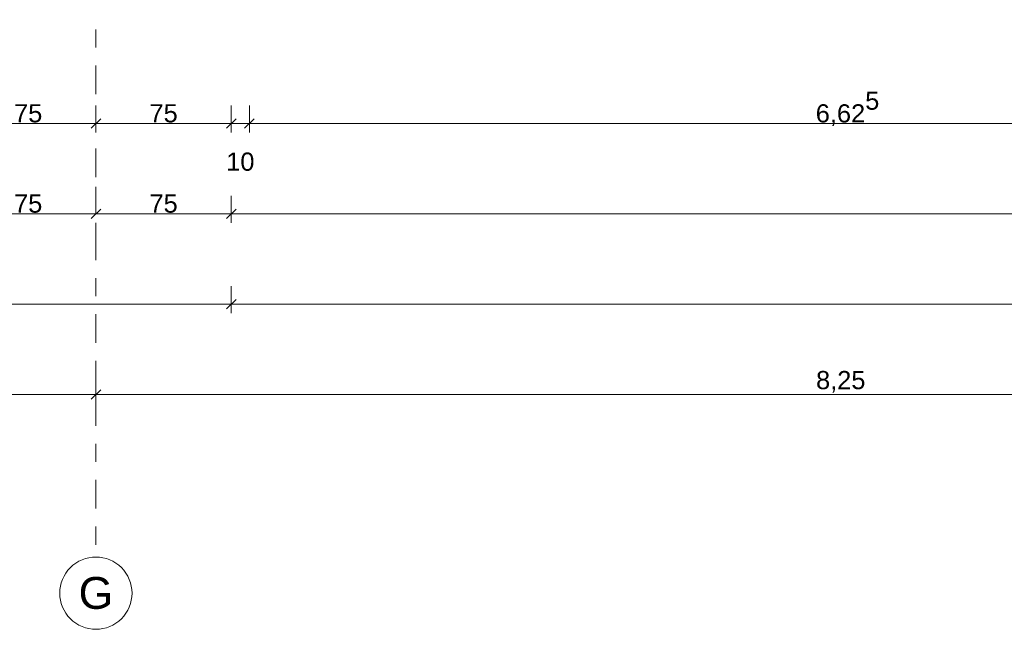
# Model space of a CAD drawing. Header units: metres. Extents: x -273 to 6, y -183 to 13.
# Tile 222 of 256: x -50.34 to -44.89, y -46.57 to -43.2. Entities that reach past the tile are written whole.
import ezdxf

# ---------------------------------------------------------------- set-up
doc = ezdxf.new("R2010")
doc.units = ezdxf.units.M
doc.header["$LTSCALE"] = 0.05
doc.header["$PDMODE"] = 1
doc.header["$PDSIZE"] = -2
doc.linetypes.add('Linienart-53', pattern=[5.291531, 3.175, -1.058062, 0.352704, -0.705764])
doc.layers.get('0').update_dxf_attribs({"lineweight": 25})
doc.layers.add('70 -71 Achsen- 1 Gebäudeachsen', color=7, linetype='Linienart-53', lineweight=18)
doc.layers.add('Keine', color=7, linetype='Continuous', lineweight=9)
doc.layers.add('70 -76 Bemaßung- 2 Allgemein', color=7, linetype='Continuous', lineweight=5, true_color=0x6666cc)
doc.styles.add('Arial', font='arial.ttf')
doc.dimstyles.new('k+k_klein', dxfattribs={"dimtxt": 0.100689, "dimasz": 0.05302, "dimexe": 0.05, "dimexo": 0.15, "dimgap": 0.005, "dimtad": 1, "dimdec": 3, "dimtxsty": 'Arial', "dimblk": 'VW_SLASH-2', "dimblk1": 'VW_SLASH-2', "dimblk2": 'VW_SLASH-2', "dimcen": 0, "dimdle": 0.025, "dimadec": 3, "dimazin": 0, "dimtfac": 0.75, "dimtdec": 3, "dimtix": 1, "dimtmove": 0, "dimatfit": 0, "dimldrblk": 'VW_FILLEDARROW', "dimfxl": 0.1, "dimfxlon": 1, "dimfrac": 2, "dimtolj": 1, "dimarcsym": 0})

# ---------------------------------------------------------------- blocks, each defined once
blk = doc.blocks.new('_Achsen (3D)')
at = {"layer": '70 -71 Achsen- 1 Gebäudeachsen', "transparency": 33554687}
blk.add_line((-49.921, 3.8), (-49.921, -46.172), dxfattribs=at)
at = {"color": 255, "transparency": 33554687}
blk.add_wipeout([(-49.921, -46.172), (-49.9014, -46.173), (-49.882, -46.1759), (-49.8629, -46.1807), (-49.8445, -46.1873), (-49.8267, -46.1957), (-49.8099, -46.2057), (-49.7941, -46.2174), (-49.7796, -46.2306), (-49.7664, -46.2452), (-49.7547, -46.2609), (-49.7446, -46.2778), (-49.7362, -46.2955), (-49.7296, -46.314), (-49.7248, -46.333), (-49.722, -46.3524), (-49.721, -46.372), (-49.722, -46.3916), (-49.7248, -46.4111), (-49.7296, -46.4301), (-49.7362, -46.4486), (-49.7446, -46.4663), (-49.7547, -46.4832), (-49.7664, -46.4989), (-49.7796, -46.5135), (-49.7941, -46.5266), (-49.8099, -46.5383), (-49.8267, -46.5484), (-49.8445, -46.5568), (-49.8629, -46.5634), (-49.882, -46.5682), (-49.9014, -46.5711), (-49.921, -46.572), (-49.9406, -46.5711), (-49.96, -46.5682), (-49.9791, -46.5634), (-49.9975, -46.5568), (-50.0153, -46.5484), (-50.0321, -46.5383), (-50.0479, -46.5266), (-50.0624, -46.5135), (-50.0756, -46.4989), (-50.0873, -46.4832), (-50.0974, -46.4663), (-50.1058, -46.4486), (-50.1124, -46.4301), (-50.1172, -46.4111), (-50.12, -46.3916), (-50.121, -46.372), (-50.12, -46.3524), (-50.1172, -46.333), (-50.1124, -46.314), (-50.1058, -46.2955), (-50.0974, -46.2778), (-50.0873, -46.2609), (-50.0756, -46.2452), (-50.0624, -46.2306), (-50.0479, -46.2174), (-50.0321, -46.2057), (-50.0153, -46.1957), (-49.9975, -46.1873), (-49.9791, -46.1807), (-49.96, -46.1759), (-49.9406, -46.173)], dxfattribs=at).dxf.layer = 'Keine'
at = {"layer": 'Keine', "transparency": 33554687, "flags": 128}
blk.add_lwpolyline([(-49.921, -46.172), (-49.9014, -46.173), (-49.882, -46.1759), (-49.8629, -46.1807), (-49.8445, -46.1873), (-49.8267, -46.1957), (-49.8099, -46.2057), (-49.7941, -46.2174), (-49.7796, -46.2306), (-49.7664, -46.2452), (-49.7547, -46.2609), (-49.7446, -46.2778), (-49.7362, -46.2955), (-49.7296, -46.314), (-49.7248, -46.333), (-49.722, -46.3524), (-49.721, -46.372), (-49.722, -46.3916), (-49.7248, -46.4111), (-49.7296, -46.4301), (-49.7362, -46.4486), (-49.7446, -46.4663), (-49.7547, -46.4832), (-49.7664, -46.4989), (-49.7796, -46.5135), (-49.7941, -46.5266), (-49.8099, -46.5383), (-49.8267, -46.5484), (-49.8445, -46.5568), (-49.8629, -46.5634), (-49.882, -46.5682), (-49.9014, -46.5711), (-49.921, -46.572), (-49.9406, -46.5711), (-49.96, -46.5682), (-49.9791, -46.5634), (-49.9975, -46.5568), (-50.0153, -46.5484), (-50.0321, -46.5383), (-50.0479, -46.5266), (-50.0624, -46.5135), (-50.0756, -46.4989), (-50.0873, -46.4832), (-50.0974, -46.4663), (-50.1058, -46.4486), (-50.1124, -46.4301), (-50.1172, -46.4111), (-50.12, -46.3916), (-50.121, -46.372), (-50.12, -46.3524), (-50.1172, -46.333), (-50.1124, -46.314), (-50.1058, -46.2955), (-50.0974, -46.2778), (-50.0873, -46.2609), (-50.0756, -46.2452), (-50.0624, -46.2306), (-50.0479, -46.2174), (-50.0321, -46.2057), (-50.0153, -46.1957), (-49.9975, -46.1873), (-49.9791, -46.1807), (-49.96, -46.1759), (-49.9406, -46.173)], close=True, dxfattribs=at)
at = {"layer": 'Keine', "transparency": 33554687, "insert": (-49.921, -46.372), "char_height": 0.1762, "attachment_point": 5, "line_spacing_factor": 0.970891, "style": 'Arial'}
blk.add_mtext('G', dxfattribs=at)
blk = doc.blocks.new('VW_SLASH-2')
at = {"color": 0, "linetype": 'ByBlock', "lineweight": -2, "transparency": 16777216}
blk.add_line((0.47, 0), (-1, 0), dxfattribs=at)
at = {"color": 0, "lineweight": 5, "transparency": 16777216, "flags": 128}
blk.add_lwpolyline([(0.5, 0.5), (-0.5, -0.5)], dxfattribs=at)
blk = doc.blocks.new('*D2832')
at = {"layer": '70 -76 Bemaßung- 2 Allgemein', "color": 0, "lineweight": -2}
for p, q in [((-58.171, -45.172), (-58.171, -45.322)), ((-49.921, -45.172), (-49.921, -45.322)), ((-49.974, -45.272), (-58.118, -45.272))]:
    blk.add_line(p, q, dxfattribs=at)
at = {"layer": 'Defpoints', "color": 0}
for p in [(-58.171, -42.294), (-49.921, -42.294), (-58.171, -45.272)]:
    blk.add_point(p, dxfattribs=at)
at = {"layer": '70 -76 Bemaßung- 2 Allgemein', "color": 0, "lineweight": -2, "xscale": 0.05302001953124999, "yscale": 0.05302001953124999, "zscale": 0.05302001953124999, "rotation": 180}
blk.add_blockref('VW_SLASH-2', (-58.171, -45.272), dxfattribs=at)
at = {"layer": '70 -76 Bemaßung- 2 Allgemein', "color": 0, "lineweight": -2, "xscale": 0.05302001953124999, "yscale": 0.05302001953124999, "zscale": 0.05302001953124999}
blk.add_blockref('VW_SLASH-2', (-49.921, -45.272), dxfattribs=at)
at = {"layer": '70 -76 Bemaßung- 2 Allgemein', "color": 0, "insert": (-54.046, -45.2016), "char_height": 0.10069, "attachment_point": 5, "style": 'Arial'}
blk.add_mtext('\\A1;8,25', dxfattribs=at)
blk = doc.blocks.new('VW_FILLEDARROW')
at = {"linetype": 'Continuous', "lineweight": 0, "transparency": 16777216}
blk.add_hatch(color=0, dxfattribs=at).paths.add_polyline_path([(-2.83, 0.76), (0, 0), (-2.83, -0.76)])
at = {"color": 0, "lineweight": 5, "transparency": 16777216, "flags": 128}
blk.add_lwpolyline([(-2.83, 0.76), (0, 0), (-2.83, -0.76)], close=True, dxfattribs=at)
blk = doc.blocks.new('*D2833')
at = {"layer": '70 -76 Bemaßung- 2 Allgemein', "color": 0, "lineweight": -2}
for p, q in [((-49.921, -45.172), (-49.921, -45.322)), ((-41.671, -45.172), (-41.671, -45.322)), ((-41.724, -45.272), (-49.868, -45.272))]:
    blk.add_line(p, q, dxfattribs=at)
at = {"layer": 'Defpoints', "color": 0}
for p in [(-49.921, -42.294), (-41.671, -42.294), (-49.921, -45.272)]:
    blk.add_point(p, dxfattribs=at)
at = {"layer": '70 -76 Bemaßung- 2 Allgemein', "color": 0, "lineweight": -2, "xscale": 0.05302001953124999, "yscale": 0.05302001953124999, "zscale": 0.05302001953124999, "rotation": 180}
blk.add_blockref('VW_SLASH-2', (-49.921, -45.272), dxfattribs=at)
at = {"layer": '70 -76 Bemaßung- 2 Allgemein', "color": 0, "lineweight": -2, "xscale": 0.05302001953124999, "yscale": 0.05302001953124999, "zscale": 0.05302001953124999}
blk.add_blockref('VW_SLASH-2', (-41.671, -45.272), dxfattribs=at)
at = {"layer": '70 -76 Bemaßung- 2 Allgemein', "color": 0, "insert": (-45.796, -45.2016), "char_height": 0.10069, "attachment_point": 5, "style": 'Arial'}
blk.add_mtext('\\A1;8,25', dxfattribs=at)
blk = doc.blocks.new('*D2872')
at = {"layer": '70 -76 Bemaßung- 2 Allgemein', "color": 0, "lineweight": -2}
for p, q in [((-74.871, -44.672), (-74.871, -44.822)), ((-49.171, -44.672), (-49.171, -44.822)), ((-49.224, -44.772), (-74.818, -44.772))]:
    blk.add_line(p, q, dxfattribs=at)
at = {"layer": 'Defpoints', "color": 0}
for p in [(-74.871, -38.672), (-49.171, -40.197), (-74.871, -44.772)]:
    blk.add_point(p, dxfattribs=at)
at = {"layer": '70 -76 Bemaßung- 2 Allgemein', "color": 0, "lineweight": -2, "xscale": 0.05302001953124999, "yscale": 0.05302001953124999, "zscale": 0.05302001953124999, "rotation": 180}
blk.add_blockref('VW_SLASH-2', (-74.871, -44.772), dxfattribs=at)
at = {"layer": '70 -76 Bemaßung- 2 Allgemein', "color": 0, "lineweight": -2, "xscale": 0.05302001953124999, "yscale": 0.05302001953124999, "zscale": 0.05302001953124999}
blk.add_blockref('VW_SLASH-2', (-49.171, -44.772), dxfattribs=at)
at = {"layer": '70 -76 Bemaßung- 2 Allgemein', "color": 0, "insert": (-62.021, -44.7066), "char_height": 0.10069, "attachment_point": 5, "style": 'Arial'}
blk.add_mtext('\\A1;25,70', dxfattribs=at)
blk = doc.blocks.new('*D2873')
at = {"layer": '70 -76 Bemaßung- 2 Allgemein', "color": 0, "lineweight": -2}
for p, q in [((-49.171, -44.672), (-49.171, -44.822)), ((-25.371, -44.672), (-25.371, -44.822)), ((-25.424, -44.772), (-49.118, -44.772))]:
    blk.add_line(p, q, dxfattribs=at)
at = {"layer": 'Defpoints', "color": 0}
for p in [(-25.371, -38.347), (-49.171, -40.197), (-49.171, -44.772)]:
    blk.add_point(p, dxfattribs=at)
at = {"layer": '70 -76 Bemaßung- 2 Allgemein', "color": 0, "lineweight": -2, "xscale": 0.05302001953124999, "yscale": 0.05302001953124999, "zscale": 0.05302001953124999, "rotation": 180}
blk.add_blockref('VW_SLASH-2', (-49.171, -44.772), dxfattribs=at)
at = {"layer": '70 -76 Bemaßung- 2 Allgemein', "color": 0, "lineweight": -2, "xscale": 0.05302001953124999, "yscale": 0.05302001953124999, "zscale": 0.05302001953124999}
blk.add_blockref('VW_SLASH-2', (-25.371, -44.772), dxfattribs=at)
at = {"layer": '70 -76 Bemaßung- 2 Allgemein', "color": 0, "insert": (-37.271, -44.7066), "char_height": 0.10069, "attachment_point": 5, "style": 'Arial'}
blk.add_mtext('\\A1;23,80', dxfattribs=at)
blk = doc.blocks.new('*D2927')
at = {"layer": '70 -76 Bemaßung- 2 Allgemein', "color": 0, "lineweight": -2}
for p, q in [((-49.921, -44.122), (-49.921, -44.222)), ((-50.671, -44.172), (-50.671, -44.322)), ((-49.974, -44.272), (-50.618, -44.272))]:
    blk.add_line(p, q, dxfattribs=at)
at = {"layer": 'Defpoints', "color": 0}
for p in [(-50.671, -39.647), (-50.671, -44.272), (-49.921, -44.272)]:
    blk.add_point(p, dxfattribs=at)
at = {"layer": '70 -76 Bemaßung- 2 Allgemein', "color": 0, "lineweight": -2, "xscale": 0.05302001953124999, "yscale": 0.05302001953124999, "zscale": 0.05302001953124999, "rotation": 180}
blk.add_blockref('VW_SLASH-2', (-50.671, -44.272), dxfattribs=at)
at = {"layer": '70 -76 Bemaßung- 2 Allgemein', "color": 0, "lineweight": -2, "xscale": 0.05302001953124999, "yscale": 0.05302001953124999, "zscale": 0.05302001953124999}
blk.add_blockref('VW_SLASH-2', (-49.921, -44.272), dxfattribs=at)
at = {"layer": '70 -76 Bemaßung- 2 Allgemein', "color": 0, "insert": (-50.296, -44.2158), "char_height": 0.10069, "attachment_point": 5, "style": 'Arial'}
blk.add_mtext('\\A1;75', dxfattribs=at)
blk = doc.blocks.new('*D2928')
at = {"layer": '70 -76 Bemaßung- 2 Allgemein', "color": 0, "lineweight": -2}
for p, q in [((-49.171, -44.172), (-49.171, -44.322)), ((-49.224, -44.272), (-49.868, -44.272)), ((-49.921, -44.422), (-49.921, -44.322))]:
    blk.add_line(p, q, dxfattribs=at)
at = {"layer": 'Defpoints', "color": 0}
for p in [(-49.171, -34.397), (-49.921, -44.272), (-49.921, -44.272)]:
    blk.add_point(p, dxfattribs=at)
at = {"layer": '70 -76 Bemaßung- 2 Allgemein', "color": 0, "lineweight": -2, "xscale": 0.05302001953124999, "yscale": 0.05302001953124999, "zscale": 0.05302001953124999, "rotation": 180}
blk.add_blockref('VW_SLASH-2', (-49.921, -44.272), dxfattribs=at)
at = {"layer": '70 -76 Bemaßung- 2 Allgemein', "color": 0, "lineweight": -2, "xscale": 0.05302001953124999, "yscale": 0.05302001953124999, "zscale": 0.05302001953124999}
blk.add_blockref('VW_SLASH-2', (-49.171, -44.272), dxfattribs=at)
at = {"layer": '70 -76 Bemaßung- 2 Allgemein', "color": 0, "insert": (-49.546, -44.2158), "char_height": 0.10069, "attachment_point": 5, "style": 'Arial'}
blk.add_mtext('\\A1;75', dxfattribs=at)
blk = doc.blocks.new('*D2929')
at = {"layer": '70 -76 Bemaßung- 2 Allgemein', "color": 0, "lineweight": -2}
for p, q in [((-49.171, -44.172), (-49.171, -44.322)), ((-25.371, -44.172), (-25.371, -44.322)), ((-25.424, -44.272), (-49.118, -44.272))]:
    blk.add_line(p, q, dxfattribs=at)
at = {"layer": 'Defpoints', "color": 0}
for p in [(-49.171, -34.397), (-25.371, -34.397), (-49.171, -44.272)]:
    blk.add_point(p, dxfattribs=at)
at = {"layer": '70 -76 Bemaßung- 2 Allgemein', "color": 0, "lineweight": -2, "xscale": 0.05302001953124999, "yscale": 0.05302001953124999, "zscale": 0.05302001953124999, "rotation": 180}
blk.add_blockref('VW_SLASH-2', (-49.171, -44.272), dxfattribs=at)
at = {"layer": '70 -76 Bemaßung- 2 Allgemein', "color": 0, "lineweight": -2, "xscale": 0.05302001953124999, "yscale": 0.05302001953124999, "zscale": 0.05302001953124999}
blk.add_blockref('VW_SLASH-2', (-25.371, -44.272), dxfattribs=at)
at = {"layer": '70 -76 Bemaßung- 2 Allgemein', "color": 0, "insert": (-37.271, -44.2066), "char_height": 0.10069, "attachment_point": 5, "style": 'Arial'}
blk.add_mtext('\\A1;23,80', dxfattribs=at)
blk = doc.blocks.new('*D3136')
at = {"layer": '70 -76 Bemaßung- 2 Allgemein', "color": 0, "lineweight": -2}
for p, q in [((-50.671, -43.672), (-50.671, -43.822)), ((-49.921, -43.672), (-49.921, -43.822)), ((-49.974, -43.772), (-50.618, -43.772))]:
    blk.add_line(p, q, dxfattribs=at)
at = {"layer": 'Defpoints', "color": 0}
for p in [(-50.671, -40.197), (-49.921, -40.197), (-50.671, -43.772)]:
    blk.add_point(p, dxfattribs=at)
at = {"layer": '70 -76 Bemaßung- 2 Allgemein', "color": 0, "lineweight": -2, "xscale": 0.05302001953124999, "yscale": 0.05302001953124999, "zscale": 0.05302001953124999, "rotation": 180}
blk.add_blockref('VW_SLASH-2', (-50.671, -43.772), dxfattribs=at)
at = {"layer": '70 -76 Bemaßung- 2 Allgemein', "color": 0, "lineweight": -2, "xscale": 0.05302001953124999, "yscale": 0.05302001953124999, "zscale": 0.05302001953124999}
blk.add_blockref('VW_SLASH-2', (-49.921, -43.772), dxfattribs=at)
at = {"layer": '70 -76 Bemaßung- 2 Allgemein', "color": 0, "insert": (-50.296, -43.7158), "char_height": 0.10069, "attachment_point": 5, "style": 'Arial'}
blk.add_mtext('\\A1;75', dxfattribs=at)
blk = doc.blocks.new('*D3137')
at = {"layer": '70 -76 Bemaßung- 2 Allgemein', "color": 0, "lineweight": -2}
for p, q in [((-49.921, -43.672), (-49.921, -43.822)), ((-49.171, -43.672), (-49.171, -43.822)), ((-49.224, -43.772), (-49.868, -43.772))]:
    blk.add_line(p, q, dxfattribs=at)
at = {"layer": 'Defpoints', "color": 0}
for p in [(-49.921, -40.197), (-49.171, -40.197), (-49.921, -43.772)]:
    blk.add_point(p, dxfattribs=at)
at = {"layer": '70 -76 Bemaßung- 2 Allgemein', "color": 0, "lineweight": -2, "xscale": 0.05302001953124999, "yscale": 0.05302001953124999, "zscale": 0.05302001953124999, "rotation": 180}
blk.add_blockref('VW_SLASH-2', (-49.921, -43.772), dxfattribs=at)
at = {"layer": '70 -76 Bemaßung- 2 Allgemein', "color": 0, "lineweight": -2, "xscale": 0.05302001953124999, "yscale": 0.05302001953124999, "zscale": 0.05302001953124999}
blk.add_blockref('VW_SLASH-2', (-49.171, -43.772), dxfattribs=at)
at = {"layer": '70 -76 Bemaßung- 2 Allgemein', "color": 0, "insert": (-49.546, -43.7158), "char_height": 0.10069, "attachment_point": 5, "style": 'Arial'}
blk.add_mtext('\\A1;75', dxfattribs=at)
blk = doc.blocks.new('*D3138')
at = {"layer": '70 -76 Bemaßung- 2 Allgemein', "color": 0, "lineweight": -2}
for p, q in [((-49.171, -43.672), (-49.171, -43.822)), ((-49.071, -43.672), (-49.071, -43.822)), ((-49.224, -43.772), (-49.277, -43.772)), ((-49.071, -43.772), (-49.171, -43.772)), ((-49.018, -43.772), (-48.965, -43.772))]:
    blk.add_line(p, q, dxfattribs=at)
at = {"layer": 'Defpoints', "color": 0}
for p in [(-49.171, -40.197), (-49.071, -40.297), (-49.171, -43.772)]:
    blk.add_point(p, dxfattribs=at)
at = {"layer": '70 -76 Bemaßung- 2 Allgemein', "color": 0, "lineweight": -2, "xscale": 0.05302001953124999, "yscale": 0.05302001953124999, "zscale": 0.05302001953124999}
blk.add_blockref('VW_SLASH-2', (-49.171, -43.772), dxfattribs=at)
at = {"layer": '70 -76 Bemaßung- 2 Allgemein', "color": 0, "lineweight": -2, "xscale": 0.05302001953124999, "yscale": 0.05302001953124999, "zscale": 0.05302001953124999, "rotation": 180}
blk.add_blockref('VW_SLASH-2', (-49.071, -43.772), dxfattribs=at)
at = {"layer": '70 -76 Bemaßung- 2 Allgemein', "color": 0, "insert": (-49.121, -43.9837), "char_height": 0.10069, "attachment_point": 5, "style": 'Arial'}
blk.add_mtext('\\A1;10', dxfattribs=at)
blk = doc.blocks.new('*D3139')
at = {"layer": '70 -76 Bemaßung- 2 Allgemein', "color": 0, "lineweight": -2}
for p, q in [((-49.071, -43.672), (-49.071, -43.822)), ((-42.446, -43.672), (-42.446, -43.822)), ((-42.499, -43.772), (-49.018, -43.772))]:
    blk.add_line(p, q, dxfattribs=at)
at = {"layer": 'Defpoints', "color": 0}
for p in [(-49.071, -40.297), (-42.446, -40.322), (-49.071, -43.772)]:
    blk.add_point(p, dxfattribs=at)
at = {"layer": '70 -76 Bemaßung- 2 Allgemein', "color": 0, "lineweight": -2, "xscale": 0.05302001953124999, "yscale": 0.05302001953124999, "zscale": 0.05302001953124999, "rotation": 180}
blk.add_blockref('VW_SLASH-2', (-49.071, -43.772), dxfattribs=at)
at = {"layer": '70 -76 Bemaßung- 2 Allgemein', "color": 0, "lineweight": -2, "xscale": 0.05302001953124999, "yscale": 0.05302001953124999, "zscale": 0.05302001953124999}
blk.add_blockref('VW_SLASH-2', (-42.446, -43.772), dxfattribs=at)
at = {"layer": '70 -76 Bemaßung- 2 Allgemein', "color": 0, "insert": (-45.7585, -43.6898), "char_height": 0.100689, "attachment_point": 5, "style": 'Arial'}
blk.add_mtext('\\A1;6,62\\S5^ ;', dxfattribs=at)
blk = doc.blocks.new('Gruppe-2780')
at = {"layer": '70 -76 Bemaßung- 2 Allgemein'}
for p1, p2, picture, middle in [((-49.92099996, -42.29404198), (-58.17099996, -42.29404198), '*D2832', (-54.04599996, -45.20157844)), ((-41.67099996, -42.29404198), (-49.92099996, -42.29404198), '*D2833', (-45.79599996, -45.20157844))]:
    dim = blk.add_aligned_dim(p1=p1, p2=p2, distance=2.978, text='8,25', dimstyle='k+k_klein', override={"dimtxt": 0.100689, "dimgap": 0.01, "dimdec": 8, "dimpost": '<>', "dimtxsty": 'Arial', "dimtmove": 2}, dxfattribs=at)
    dim.commit()
    dim.dimension.update_dxf_attribs({"geometry": picture, "text_midpoint": middle})
blk = doc.blocks.new('Gruppe-2785')
at = {"layer": '70 -76 Bemaßung- 2 Allgemein'}
for base, p1, p2, text, picture, middle in [((-49.17099996, -44.77204198), (-25.37099996, -38.34704198), (-49.17099996, -40.19704198), '23,80', '*D2873', (-37.27099996, -44.70657844)), ((-74.87099996, -44.77204198), (-49.17099996, -40.19704198), (-74.87099996, -38.67204198), '25,70', '*D2872', (-62.02099996, -44.70657844))]:
    dim = blk.add_linear_dim(base=base, p1=p1, p2=p2, text=text, dimstyle='k+k_klein', override={"dimtxt": 0.100689, "dimgap": 0.005, "dimdec": 8, "dimpost": '<>', "dimtxsty": 'Arial', "dimtmove": 2}, dxfattribs=at)
    dim.commit()
    dim.dimension.update_dxf_attribs({"geometry": picture, "text_midpoint": middle})
blk = doc.blocks.new('Gruppe-2787')
at = {"layer": '70 -76 Bemaßung- 2 Allgemein'}
for base, p1, p2, text, picture, middle in [((-49.92099996, -44.27204198), (-49.17099996, -34.39704198), (-49.92099996, -44.27204198), '75', '*D2928', (-49.54599996, -44.2158418)), ((-49.17099996, -44.27204198), (-25.37099996, -34.39704198), (-49.17099996, -34.39704198), '23,80', '*D2929', (-37.27099996, -44.20657844)), ((-50.67099996, -44.27204198), (-49.92099996, -44.27204198), (-50.67099996, -39.64704198), '75', '*D2927', (-50.29599996, -44.2158418))]:
    dim = blk.add_linear_dim(base=base, p1=p1, p2=p2, text=text, dimstyle='k+k_klein', override={"dimtxt": 0.100689, "dimgap": 0.005, "dimdec": 8, "dimpost": '<>', "dimtxsty": 'Arial', "dimtmove": 2}, dxfattribs=at)
    dim.commit()
    dim.dimension.update_dxf_attribs({"geometry": picture, "text_midpoint": middle})
blk = doc.blocks.new('Gruppe-2791')
at = {"layer": '70 -76 Bemaßung- 2 Allgemein'}
for base, p1, p2, text, override, picture, middle in [((-50.67099996, -43.77204198), (-49.92099996, -40.19704198), (-50.67099996, -40.19704198), '75', {"dimtxt": 0.100689, "dimgap": 0.005, "dimdec": 8, "dimpost": '<>', "dimtxsty": 'Arial', "dimtmove": 2}, '*D3136', (-50.29599996, -43.7158418)), ((-49.92099996, -43.77204198), (-49.17099996, -40.19704198), (-49.92099996, -40.19704198), '75', {"dimtxt": 0.100689, "dimgap": 0.005, "dimdec": 8, "dimpost": '<>', "dimtxsty": 'Arial', "dimtmove": 2}, '*D3137', (-49.54599996, -43.7158418)), ((-49.17099996, -43.77204198), (-49.07099996, -40.29704198), (-49.17099996, -40.19704198), '10', {"dimtxt": 0.100689, "dimgap": 0.005, "dimdec": 8, "dimpost": '<>', "dimtxsty": 'Arial', "dimtix": 0, "dimtmove": 2}, '*D3138', (-49.12099996, -43.98374666)), ((-49.07099996, -43.77204198), (-42.44599996, -40.32204198), (-49.07099996, -40.29704198), '6,62\\S5^ ;', {"dimtxt": 0.100689, "dimgap": 0.005, "dimdec": 8, "dimpost": '<>', "dimtxsty": 'Arial', "dimtmove": 2}, '*D3139', (-45.75849996, -43.68984735))]:
    dim = blk.add_linear_dim(base=base, p1=p1, p2=p2, text=text, dimstyle='k+k_klein', override=override, dxfattribs=at)
    dim.commit()
    dim.dimension.update_dxf_attribs({"geometry": picture, "text_midpoint": middle})
blk = doc.blocks.new('_FU_2D Bemaßung_ Beschriftung (3D)')
at = {"layer": '70 -76 Bemaßung- 2 Allgemein'}
for name in ['Gruppe-2787', 'Gruppe-2785', 'Gruppe-2791', 'Gruppe-2780']:
    blk.add_blockref(name, (0, 0), dxfattribs=at)

msp = doc.modelspace()

# ---------------------------------------------------------------- block references
at = {"layer": 'Keine', "color": 1}
msp.add_blockref('_Achsen (3D)', (0, 0), dxfattribs=at)

# ---------------------------------------------------------------- next in the draw order: block references
msp.add_blockref('_FU_2D Bemaßung_ Beschriftung (3D)', (0, 0), dxfattribs=at)

doc.saveas('drawing.dxf')
